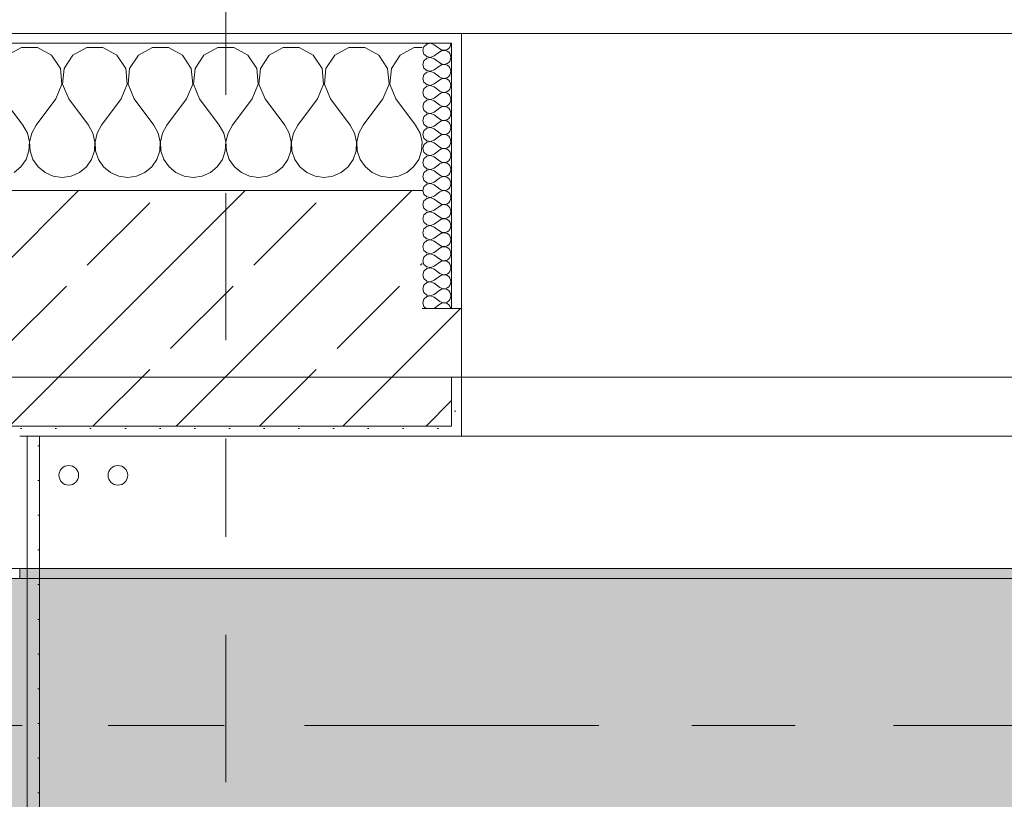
# Model space of a CAD drawing. Header units: metres. Extents: x -3.6 to 85.2, y -11 to 16.8.
# Tile 234 of 256: x 22.3 to 23.3, y 13.1 to 13.9. Entities that reach past the tile are written whole.
import ezdxf

# ---------------------------------------------------------------- set-up
doc = ezdxf.new("R2010")
doc.units = ezdxf.units.M
doc.header["$MEASUREMENT"] = 0
for name, pattern in [('Achse', [0.2, 0.1, -0.05, 0, -0.05]), ('Schnittlinie', [0.3, 0.15, -0.075, 0, -0.075]), ('Strichlinie doppelt', [0.546806, 0.264583, -0.105833, 0.070556, -0.105833])]:
    doc.linetypes.add(name, pattern=pattern)
for name, color, linetype in [('203 - Marker.Schnitt - Ausbaudetail SA', 7, 'Continuous'), ('451 - Universal.Achsen Raster', 7, 'Continuous'), ('604 - Struktur.Wand Aussen', 7, 'Continuous'), ('607 - Struktur.Stütze', 7, 'Continuous'), ('608 - Struktur.Träger', 7, 'Continuous'), ('801 - HKLSE.Heizung_ Klima_ Lüftung', 7, 'Continuous'), ('Neubau_606 - Struktur.Wand Innen Ausbau', 7, 'Continuous'), ('Neubau_653 - Abdeckung.TB Verkofferung', 7, 'Continuous')]:
    doc.layers.add(name, color=color, linetype=linetype)
pattern_1 = [(45, (0, 0), (-0.01767767, 0.01767767), [0, -0.025])]
pattern_2 = [(0, (0, 0), (0, 0.08660254), [0, -0.05]), (0, (0.025, 0.0433), (0, 0.08660254), [0, -0.05])]
pattern_3 = [(45, (0, 0), (-0.0848528, 0.0848528), []), (45, (-0.04243, 0.04243), (-0.0848528, 0.0848528), [0.09, -0.03])]

# ---------------------------------------------------------------- blocks, each defined once
blk = doc.blocks.new('*X70')
at = {"layer": '604 - Struktur.Wand Aussen', "color": 7, "linetype": 'Continuous', "lineweight": 5}
for p, q in [((22.2919, 13.8407), (22.2776, 13.833)), ((22.3081, 13.8407), (22.2919, 13.8407)), ((22.3224, 13.833), (22.3081, 13.8407)), ((22.3314, 13.8195), (22.3224, 13.833)), ((22.3442, 13.833), (22.3352, 13.8195)), ((22.3585, 13.8407), (22.3442, 13.833)), ((22.3748, 13.8407), (22.3585, 13.8407)), ((22.3891, 13.833), (22.3748, 13.8407)), ((22.3981, 13.8195), (22.3891, 13.833)), ((22.4109, 13.833), (22.4019, 13.8195)), ((22.4252, 13.8407), (22.4109, 13.833)), ((22.4415, 13.8407), (22.4252, 13.8407)), ((22.4558, 13.833), (22.4415, 13.8407)), ((22.4648, 13.8195), (22.4558, 13.833)), ((22.4776, 13.833), (22.4686, 13.8195)), ((22.4919, 13.8407), (22.4776, 13.833)), ((22.5081, 13.8407), (22.4919, 13.8407)), ((22.5224, 13.833), (22.5081, 13.8407)), ((22.5314, 13.8195), (22.5224, 13.833)), ((22.5442, 13.833), (22.5352, 13.8195)), ((22.5585, 13.8407), (22.5442, 13.833)), ((22.5748, 13.8407), (22.5585, 13.8407)), ((22.5891, 13.833), (22.5748, 13.8407)), ((22.5981, 13.8195), (22.5891, 13.833)), ((22.6109, 13.833), (22.6019, 13.8195)), ((22.6252, 13.8407), (22.6109, 13.833)), ((22.6415, 13.8407), (22.6252, 13.8407)), ((22.6558, 13.833), (22.6415, 13.8407)), ((22.6648, 13.8195), (22.6558, 13.833)), ((22.6776, 13.833), (22.6686, 13.8195)), ((22.6919, 13.8407), (22.6776, 13.833)), ((22.7, 13.8407), (22.6919, 13.8407)), ((22.333, 13.8033), (22.3314, 13.8195)), ((22.3352, 13.8195), (22.3337, 13.8033)), ((22.3996, 13.8033), (22.3981, 13.8195)), ((22.4019, 13.8195), (22.4004, 13.8033)), ((22.4663, 13.8033), (22.4648, 13.8195)), ((22.4686, 13.8195), (22.467, 13.8033)), ((22.533, 13.8033), (22.5314, 13.8195)), ((22.5352, 13.8195), (22.5337, 13.8033)), ((22.5996, 13.8033), (22.5981, 13.8195)), ((22.6019, 13.8195), (22.6004, 13.8033)), ((22.6663, 13.8033), (22.6648, 13.8195)), ((22.6686, 13.8195), (22.667, 13.8033)), ((22.3267, 13.7883), (22.333, 13.8033)), ((22.3337, 13.8033), (22.34, 13.7883)), ((22.3933, 13.7883), (22.3996, 13.8033)), ((22.4004, 13.8033), (22.4067, 13.7883)), ((22.46, 13.7883), (22.4663, 13.8033)), ((22.467, 13.8033), (22.4733, 13.7883)), ((22.5267, 13.7883), (22.533, 13.8033)), ((22.5337, 13.8033), (22.54, 13.7883)), ((22.5933, 13.7883), (22.5996, 13.8033)), ((22.6004, 13.8033), (22.6067, 13.7883)), ((22.66, 13.7883), (22.6663, 13.8033)), ((22.667, 13.8033), (22.6733, 13.7883)), ((22.2733, 13.7883), (22.2933, 13.7617)), ((22.3267, 13.7883), (22.3067, 13.7617)), ((22.34, 13.7883), (22.36, 13.7617)), ((22.3933, 13.7883), (22.3733, 13.7617)), ((22.4067, 13.7883), (22.4267, 13.7617)), ((22.46, 13.7883), (22.44, 13.7617)), ((22.4733, 13.7883), (22.4933, 13.7617)), ((22.5267, 13.7883), (22.5067, 13.7617)), ((22.54, 13.7883), (22.56, 13.7617)), ((22.5933, 13.7883), (22.5733, 13.7617)), ((22.6067, 13.7883), (22.6267, 13.7617)), ((22.66, 13.7883), (22.64, 13.7617)), ((22.6733, 13.7883), (22.6933, 13.7617)), ((22.2978, 13.7536), (22.2933, 13.7617)), ((22.3067, 13.7617), (22.3022, 13.7536)), ((22.3645, 13.7536), (22.36, 13.7617)), ((22.3733, 13.7617), (22.3689, 13.7536)), ((22.4311, 13.7536), (22.4267, 13.7617)), ((22.44, 13.7617), (22.4355, 13.7536)), ((22.4978, 13.7536), (22.4933, 13.7617)), ((22.5067, 13.7617), (22.5022, 13.7536)), ((22.5645, 13.7536), (22.56, 13.7617)), ((22.5733, 13.7617), (22.5689, 13.7536)), ((22.6311, 13.7536), (22.6267, 13.7617)), ((22.64, 13.7617), (22.6355, 13.7536)), ((22.6978, 13.7536), (22.6933, 13.7617)), ((22.2999, 13.7447), (22.2978, 13.7536)), ((22.3022, 13.7536), (22.3001, 13.7447)), ((22.3665, 13.7447), (22.3645, 13.7536)), ((22.3689, 13.7536), (22.3668, 13.7447)), ((22.4332, 13.7447), (22.4311, 13.7536)), ((22.4355, 13.7536), (22.4335, 13.7447)), ((22.4999, 13.7447), (22.4978, 13.7536)), ((22.5022, 13.7536), (22.5001, 13.7447)), ((22.5665, 13.7447), (22.5645, 13.7536)), ((22.5689, 13.7536), (22.5668, 13.7447)), ((22.6332, 13.7447), (22.6311, 13.7536)), ((22.6355, 13.7536), (22.6335, 13.7447)), ((22.6999, 13.7447), (22.6978, 13.7536)), ((22.2994, 13.7355), (22.2999, 13.7447)), ((22.3001, 13.7447), (22.3006, 13.7355)), ((22.3661, 13.7355), (22.3665, 13.7447)), ((22.3668, 13.7447), (22.3672, 13.7355)), ((22.4328, 13.7355), (22.4332, 13.7447)), ((22.4335, 13.7447), (22.4339, 13.7355)), ((22.4994, 13.7355), (22.4999, 13.7447)), ((22.5001, 13.7447), (22.5006, 13.7355)), ((22.5661, 13.7355), (22.5665, 13.7447)), ((22.5668, 13.7447), (22.5672, 13.7355)), ((22.6328, 13.7355), (22.6332, 13.7447)), ((22.6335, 13.7447), (22.6339, 13.7355)), ((22.6994, 13.7355), (22.6999, 13.7447)), ((22.2965, 13.7268), (22.2994, 13.7355)), ((22.3006, 13.7355), (22.3035, 13.7268)), ((22.3631, 13.7268), (22.3661, 13.7355)), ((22.3672, 13.7355), (22.3702, 13.7268)), ((22.4298, 13.7268), (22.4328, 13.7355)), ((22.4339, 13.7355), (22.4369, 13.7268)), ((22.4965, 13.7268), (22.4994, 13.7355)), ((22.5006, 13.7355), (22.5035, 13.7268)), ((22.5631, 13.7268), (22.5661, 13.7355)), ((22.5672, 13.7355), (22.5702, 13.7268)), ((22.6298, 13.7268), (22.6328, 13.7355)), ((22.6339, 13.7355), (22.6369, 13.7268)), ((22.6965, 13.7268), (22.6994, 13.7355)), ((22.2913, 13.7192), (22.2965, 13.7268)), ((22.3035, 13.7268), (22.3087, 13.7192)), ((22.3579, 13.7192), (22.3631, 13.7268)), ((22.3702, 13.7268), (22.3754, 13.7192)), ((22.4246, 13.7192), (22.4298, 13.7268)), ((22.4369, 13.7268), (22.4421, 13.7192)), ((22.4913, 13.7192), (22.4965, 13.7268)), ((22.5035, 13.7268), (22.5087, 13.7192)), ((22.5579, 13.7192), (22.5631, 13.7268)), ((22.5702, 13.7268), (22.5754, 13.7192)), ((22.6246, 13.7192), (22.6298, 13.7268)), ((22.6369, 13.7268), (22.6421, 13.7192)), ((22.6913, 13.7192), (22.6965, 13.7268)), ((22.2842, 13.7133), (22.2913, 13.7192)), ((22.3087, 13.7192), (22.3158, 13.7133)), ((22.3158, 13.7133), (22.3242, 13.7096)), ((22.3424, 13.7096), (22.3509, 13.7133)), ((22.3509, 13.7133), (22.3579, 13.7192)), ((22.3754, 13.7192), (22.3825, 13.7133)), ((22.3825, 13.7133), (22.3909, 13.7096)), ((22.4091, 13.7096), (22.4175, 13.7133)), ((22.4175, 13.7133), (22.4246, 13.7192)), ((22.4421, 13.7192), (22.4491, 13.7133)), ((22.4491, 13.7133), (22.4576, 13.7096)), ((22.4758, 13.7096), (22.4842, 13.7133)), ((22.4842, 13.7133), (22.4913, 13.7192)), ((22.5087, 13.7192), (22.5158, 13.7133)), ((22.5158, 13.7133), (22.5242, 13.7096)), ((22.5424, 13.7096), (22.5509, 13.7133)), ((22.5509, 13.7133), (22.5579, 13.7192)), ((22.5754, 13.7192), (22.5825, 13.7133)), ((22.5825, 13.7133), (22.5909, 13.7096)), ((22.6091, 13.7096), (22.6175, 13.7133)), ((22.6175, 13.7133), (22.6246, 13.7192)), ((22.6421, 13.7192), (22.6491, 13.7133)), ((22.6491, 13.7133), (22.6576, 13.7096)), ((22.6758, 13.7096), (22.6842, 13.7133)), ((22.6842, 13.7133), (22.6913, 13.7192)), ((22.3242, 13.7096), (22.3333, 13.7083)), ((22.3333, 13.7083), (22.3424, 13.7096)), ((22.3909, 13.7096), (22.4, 13.7083)), ((22.4, 13.7083), (22.4091, 13.7096)), ((22.4576, 13.7096), (22.4667, 13.7083)), ((22.4667, 13.7083), (22.4758, 13.7096)), ((22.5242, 13.7096), (22.5333, 13.7083)), ((22.5333, 13.7083), (22.5424, 13.7096)), ((22.5909, 13.7096), (22.6, 13.7083)), ((22.6, 13.7083), (22.6091, 13.7096)), ((22.6576, 13.7096), (22.6667, 13.7083)), ((22.6667, 13.7083), (22.6758, 13.7096))]:
    blk.add_line(p, q, dxfattribs=at)
blk = doc.blocks.new('*X93')
at = {"layer": '604 - Struktur.Wand Aussen', "color": 7, "linetype": 'Continuous', "lineweight": 5}
for p, q in [((22.7018, 13.8416), (22.7007, 13.8379)), ((22.7047, 13.8442), (22.7018, 13.8416)), ((22.7085, 13.845), (22.7047, 13.8442)), ((22.7121, 13.8436), (22.7085, 13.845)), ((22.7121, 13.8436), (22.7179, 13.8393)), ((22.7282, 13.8412), (22.729, 13.843)), ((22.729, 13.843), (22.7293, 13.845)), ((22.7007, 13.8379), (22.7018, 13.8341)), ((22.7018, 13.8341), (22.7047, 13.8315)), ((22.7047, 13.8315), (22.7085, 13.8307)), ((22.7085, 13.8307), (22.7121, 13.8321)), ((22.7121, 13.8321), (22.7179, 13.8364)), ((22.7179, 13.8393), (22.7196, 13.8383)), ((22.7196, 13.8374), (22.7179, 13.8364)), ((22.7196, 13.8383), (22.7215, 13.8379)), ((22.7215, 13.8378), (22.7196, 13.8374)), ((22.7215, 13.8379), (22.7235, 13.838)), ((22.7235, 13.8377), (22.7215, 13.8378)), ((22.7235, 13.838), (22.7253, 13.8386)), ((22.7253, 13.8371), (22.7235, 13.8377)), ((22.7253, 13.8386), (22.727, 13.8397)), ((22.727, 13.836), (22.7253, 13.8371)), ((22.727, 13.8397), (22.7282, 13.8412)), ((22.7282, 13.8345), (22.727, 13.836)), ((22.729, 13.8327), (22.7282, 13.8345)), ((22.7293, 13.8307), (22.729, 13.8327)), ((22.7018, 13.8273), (22.7007, 13.8236)), ((22.7007, 13.8236), (22.7018, 13.8198)), ((22.7047, 13.83), (22.7018, 13.8273)), ((22.7085, 13.8307), (22.7047, 13.83)), ((22.7121, 13.8293), (22.7085, 13.8307)), ((22.7121, 13.8293), (22.7179, 13.825)), ((22.7121, 13.8179), (22.7179, 13.8221)), ((22.7179, 13.825), (22.7196, 13.824)), ((22.7196, 13.8231), (22.7179, 13.8221)), ((22.7196, 13.824), (22.7215, 13.8236)), ((22.7215, 13.8235), (22.7196, 13.8231)), ((22.7215, 13.8236), (22.7235, 13.8237)), ((22.7235, 13.8234), (22.7215, 13.8235)), ((22.7235, 13.8237), (22.7253, 13.8243)), ((22.7253, 13.8228), (22.7235, 13.8234)), ((22.7253, 13.8243), (22.727, 13.8254)), ((22.727, 13.8217), (22.7253, 13.8228)), ((22.727, 13.8254), (22.7282, 13.827)), ((22.7282, 13.8202), (22.727, 13.8217)), ((22.7282, 13.827), (22.729, 13.8288)), ((22.729, 13.8288), (22.7293, 13.8307)), ((22.7018, 13.813), (22.7007, 13.8093)), ((22.7018, 13.8198), (22.7047, 13.8172)), ((22.7047, 13.8157), (22.7018, 13.813)), ((22.7047, 13.8172), (22.7085, 13.8165)), ((22.7085, 13.8164), (22.7047, 13.8157)), ((22.7085, 13.8165), (22.7121, 13.8179)), ((22.7121, 13.815), (22.7085, 13.8164)), ((22.7121, 13.815), (22.7179, 13.8107)), ((22.727, 13.8112), (22.7282, 13.8127)), ((22.729, 13.8184), (22.7282, 13.8202)), ((22.7282, 13.8127), (22.729, 13.8145)), ((22.7293, 13.8164), (22.729, 13.8184)), ((22.729, 13.8145), (22.7293, 13.8164)), ((22.7007, 13.8093), (22.7018, 13.8055)), ((22.7018, 13.8055), (22.7047, 13.8029)), ((22.7047, 13.8014), (22.7018, 13.7988)), ((22.7047, 13.8029), (22.7085, 13.8022)), ((22.7085, 13.8021), (22.7047, 13.8014)), ((22.7085, 13.8022), (22.7121, 13.8036)), ((22.7121, 13.8007), (22.7085, 13.8021)), ((22.7121, 13.8036), (22.7179, 13.8079)), ((22.7179, 13.8107), (22.7196, 13.8098)), ((22.7196, 13.8088), (22.7179, 13.8079)), ((22.7196, 13.8098), (22.7215, 13.8093)), ((22.7215, 13.8093), (22.7196, 13.8088)), ((22.7215, 13.8093), (22.7235, 13.8094)), ((22.7235, 13.8092), (22.7215, 13.8093)), ((22.7235, 13.8094), (22.7253, 13.81)), ((22.7253, 13.8085), (22.7235, 13.8092)), ((22.7253, 13.81), (22.727, 13.8112)), ((22.727, 13.8074), (22.7253, 13.8085)), ((22.7282, 13.8059), (22.727, 13.8074)), ((22.729, 13.8041), (22.7282, 13.8059)), ((22.7293, 13.8021), (22.729, 13.8041)), ((22.729, 13.8002), (22.7293, 13.8021)), ((22.7018, 13.7988), (22.7007, 13.795)), ((22.7007, 13.795), (22.7018, 13.7912)), ((22.7018, 13.7912), (22.7047, 13.7886)), ((22.7121, 13.8007), (22.7179, 13.7964)), ((22.7121, 13.7893), (22.7179, 13.7936)), ((22.7179, 13.7964), (22.7196, 13.7955)), ((22.7196, 13.7945), (22.7179, 13.7936)), ((22.7196, 13.7955), (22.7215, 13.795)), ((22.7215, 13.795), (22.7196, 13.7945)), ((22.7215, 13.795), (22.7235, 13.7951)), ((22.7235, 13.7949), (22.7215, 13.795)), ((22.7235, 13.7951), (22.7253, 13.7958)), ((22.7253, 13.7942), (22.7235, 13.7949)), ((22.7253, 13.7958), (22.727, 13.7969)), ((22.727, 13.7931), (22.7253, 13.7942)), ((22.727, 13.7969), (22.7282, 13.7984)), ((22.7282, 13.7916), (22.727, 13.7931)), ((22.7282, 13.7984), (22.729, 13.8002)), ((22.729, 13.7898), (22.7282, 13.7916)), ((22.7018, 13.7845), (22.7007, 13.7807)), ((22.7047, 13.7871), (22.7018, 13.7845)), ((22.7047, 13.7886), (22.7085, 13.7879)), ((22.7085, 13.7878), (22.7047, 13.7871)), ((22.7085, 13.7879), (22.7121, 13.7893)), ((22.7121, 13.7864), (22.7085, 13.7878)), ((22.7121, 13.7864), (22.7179, 13.7821)), ((22.7179, 13.7821), (22.7196, 13.7812)), ((22.7196, 13.7812), (22.7215, 13.7807)), ((22.7235, 13.7808), (22.7253, 13.7815)), ((22.7253, 13.7815), (22.727, 13.7826)), ((22.727, 13.7826), (22.7282, 13.7841)), ((22.7282, 13.7841), (22.729, 13.7859)), ((22.7293, 13.7879), (22.729, 13.7898)), ((22.729, 13.7859), (22.7293, 13.7879)), ((22.7007, 13.7807), (22.7018, 13.777)), ((22.7018, 13.777), (22.7047, 13.7743)), ((22.7047, 13.7728), (22.7018, 13.7702)), ((22.7047, 13.7743), (22.7085, 13.7736)), ((22.7085, 13.7735), (22.7047, 13.7728)), ((22.7085, 13.7736), (22.7121, 13.775)), ((22.7121, 13.7721), (22.7085, 13.7735)), ((22.7121, 13.775), (22.7179, 13.7793)), ((22.7121, 13.7721), (22.7179, 13.7679)), ((22.7196, 13.7802), (22.7179, 13.7793)), ((22.7215, 13.7807), (22.7196, 13.7802)), ((22.7215, 13.7807), (22.7235, 13.7808)), ((22.7235, 13.7806), (22.7215, 13.7807)), ((22.7253, 13.78), (22.7235, 13.7806)), ((22.727, 13.7788), (22.7253, 13.78)), ((22.7282, 13.7773), (22.727, 13.7788)), ((22.729, 13.7755), (22.7282, 13.7773)), ((22.7282, 13.7698), (22.729, 13.7716)), ((22.7293, 13.7736), (22.729, 13.7755)), ((22.729, 13.7716), (22.7293, 13.7736)), ((22.7018, 13.7702), (22.7007, 13.7664)), ((22.7007, 13.7664), (22.7018, 13.7627)), ((22.7018, 13.7627), (22.7047, 13.76)), ((22.7121, 13.7607), (22.7179, 13.765)), ((22.7179, 13.7679), (22.7196, 13.7669)), ((22.7196, 13.766), (22.7179, 13.765)), ((22.7196, 13.7669), (22.7215, 13.7665)), ((22.7215, 13.7664), (22.7196, 13.766)), ((22.7215, 13.7665), (22.7235, 13.7666)), ((22.7235, 13.7663), (22.7215, 13.7664)), ((22.7235, 13.7666), (22.7253, 13.7672)), ((22.7253, 13.7657), (22.7235, 13.7663)), ((22.7253, 13.7672), (22.727, 13.7683)), ((22.727, 13.7646), (22.7253, 13.7657)), ((22.727, 13.7683), (22.7282, 13.7698)), ((22.7282, 13.763), (22.727, 13.7646)), ((22.729, 13.7612), (22.7282, 13.763)), ((22.7293, 13.7593), (22.729, 13.7612)), ((22.7018, 13.7559), (22.7007, 13.7521)), ((22.7007, 13.7521), (22.7018, 13.7484)), ((22.7047, 13.7585), (22.7018, 13.7559)), ((22.7047, 13.76), (22.7085, 13.7593)), ((22.7085, 13.7593), (22.7047, 13.7585)), ((22.7085, 13.7593), (22.7121, 13.7607)), ((22.7121, 13.7579), (22.7085, 13.7593)), ((22.7121, 13.7579), (22.7179, 13.7536)), ((22.7179, 13.7536), (22.7196, 13.7526)), ((22.7196, 13.7517), (22.7179, 13.7507)), ((22.7196, 13.7526), (22.7215, 13.7522)), ((22.7215, 13.7521), (22.7196, 13.7517)), ((22.7215, 13.7522), (22.7235, 13.7523)), ((22.7235, 13.752), (22.7215, 13.7521)), ((22.7235, 13.7523), (22.7253, 13.7529)), ((22.7253, 13.7514), (22.7235, 13.752)), ((22.7253, 13.7529), (22.727, 13.754)), ((22.727, 13.7503), (22.7253, 13.7514)), ((22.727, 13.754), (22.7282, 13.7555)), ((22.7282, 13.7555), (22.729, 13.7573)), ((22.729, 13.7573), (22.7293, 13.7593)), ((22.7018, 13.7416), (22.7007, 13.7379)), ((22.7018, 13.7484), (22.7047, 13.7458)), ((22.7047, 13.7442), (22.7018, 13.7416)), ((22.7047, 13.7458), (22.7085, 13.745)), ((22.7085, 13.745), (22.7047, 13.7442)), ((22.7085, 13.745), (22.7121, 13.7464)), ((22.7121, 13.7436), (22.7085, 13.745)), ((22.7121, 13.7464), (22.7179, 13.7507)), ((22.7121, 13.7436), (22.7179, 13.7393)), ((22.7282, 13.7488), (22.727, 13.7503)), ((22.727, 13.7397), (22.7282, 13.7412)), ((22.729, 13.747), (22.7282, 13.7488)), ((22.7282, 13.7412), (22.729, 13.743)), ((22.7293, 13.745), (22.729, 13.747)), ((22.729, 13.743), (22.7293, 13.745)), ((22.7007, 13.7379), (22.7018, 13.7341)), ((22.7018, 13.7341), (22.7047, 13.7315)), ((22.7047, 13.7315), (22.7085, 13.7307)), ((22.7085, 13.7307), (22.7121, 13.7321)), ((22.7121, 13.7321), (22.7179, 13.7364)), ((22.7179, 13.7393), (22.7196, 13.7383)), ((22.7196, 13.7374), (22.7179, 13.7364)), ((22.7196, 13.7383), (22.7215, 13.7379)), ((22.7215, 13.7378), (22.7196, 13.7374)), ((22.7215, 13.7379), (22.7235, 13.738)), ((22.7235, 13.7377), (22.7215, 13.7378)), ((22.7235, 13.738), (22.7253, 13.7386)), ((22.7253, 13.7371), (22.7235, 13.7377)), ((22.7253, 13.7386), (22.727, 13.7397)), ((22.727, 13.736), (22.7253, 13.7371)), ((22.7282, 13.7345), (22.727, 13.736)), ((22.729, 13.7327), (22.7282, 13.7345)), ((22.7293, 13.7307), (22.729, 13.7327)), ((22.7018, 13.7273), (22.7007, 13.7236)), ((22.7007, 13.7236), (22.7018, 13.7198)), ((22.7047, 13.73), (22.7018, 13.7273)), ((22.7085, 13.7307), (22.7047, 13.73)), ((22.7121, 13.7293), (22.7085, 13.7307)), ((22.7121, 13.7293), (22.7179, 13.725)), ((22.7121, 13.7179), (22.7179, 13.7221)), ((22.7179, 13.725), (22.7196, 13.724)), ((22.7196, 13.7231), (22.7179, 13.7221)), ((22.7196, 13.724), (22.7215, 13.7236)), ((22.7215, 13.7235), (22.7196, 13.7231)), ((22.7215, 13.7236), (22.7235, 13.7237)), ((22.7235, 13.7234), (22.7215, 13.7235)), ((22.7235, 13.7237), (22.7253, 13.7243)), ((22.7253, 13.7228), (22.7235, 13.7234)), ((22.7253, 13.7243), (22.727, 13.7254)), ((22.727, 13.7217), (22.7253, 13.7228)), ((22.727, 13.7254), (22.7282, 13.727)), ((22.7282, 13.7202), (22.727, 13.7217)), ((22.7282, 13.727), (22.729, 13.7288)), ((22.729, 13.7288), (22.7293, 13.7307)), ((22.7018, 13.713), (22.7007, 13.7093)), ((22.7018, 13.7198), (22.7047, 13.7172)), ((22.7047, 13.7157), (22.7018, 13.713)), ((22.7047, 13.7172), (22.7085, 13.7165)), ((22.7085, 13.7164), (22.7047, 13.7157)), ((22.7085, 13.7165), (22.7121, 13.7179)), ((22.7121, 13.715), (22.7085, 13.7164)), ((22.7121, 13.715), (22.7179, 13.7107)), ((22.7253, 13.71), (22.727, 13.7112)), ((22.727, 13.7112), (22.7282, 13.7127)), ((22.729, 13.7184), (22.7282, 13.7202)), ((22.7282, 13.7127), (22.729, 13.7145)), ((22.7293, 13.7164), (22.729, 13.7184)), ((22.729, 13.7145), (22.7293, 13.7164)), ((22.7007, 13.7093), (22.7018, 13.7055)), ((22.7018, 13.7055), (22.7047, 13.7029)), ((22.7047, 13.7014), (22.7018, 13.6988)), ((22.7047, 13.7029), (22.7085, 13.7022)), ((22.7085, 13.7021), (22.7047, 13.7014)), ((22.7085, 13.7022), (22.7121, 13.7036)), ((22.7121, 13.7007), (22.7085, 13.7021)), ((22.7121, 13.7036), (22.7179, 13.7079)), ((22.7179, 13.7107), (22.7196, 13.7098)), ((22.7196, 13.7088), (22.7179, 13.7079)), ((22.7196, 13.7098), (22.7215, 13.7093)), ((22.7215, 13.7093), (22.7196, 13.7088)), ((22.7215, 13.7093), (22.7235, 13.7094)), ((22.7235, 13.7092), (22.7215, 13.7093)), ((22.7235, 13.7094), (22.7253, 13.71)), ((22.7253, 13.7085), (22.7235, 13.7092)), ((22.727, 13.7074), (22.7253, 13.7085)), ((22.7282, 13.7059), (22.727, 13.7074)), ((22.729, 13.7041), (22.7282, 13.7059)), ((22.7293, 13.7021), (22.729, 13.7041)), ((22.729, 13.7002), (22.7293, 13.7021)), ((22.7018, 13.6988), (22.7007, 13.695)), ((22.7007, 13.695), (22.7018, 13.6912)), ((22.7018, 13.6912), (22.7047, 13.6886)), ((22.7121, 13.7007), (22.7179, 13.6964)), ((22.7121, 13.6893), (22.7179, 13.6936)), ((22.7179, 13.6964), (22.7196, 13.6955)), ((22.7196, 13.6945), (22.7179, 13.6936)), ((22.7196, 13.6955), (22.7215, 13.695)), ((22.7215, 13.695), (22.7196, 13.6945)), ((22.7215, 13.695), (22.7235, 13.6951)), ((22.7235, 13.6949), (22.7215, 13.695)), ((22.7235, 13.6951), (22.7253, 13.6958)), ((22.7253, 13.6942), (22.7235, 13.6949)), ((22.7253, 13.6958), (22.727, 13.6969)), ((22.727, 13.6931), (22.7253, 13.6942)), ((22.727, 13.6969), (22.7282, 13.6984)), ((22.7282, 13.6916), (22.727, 13.6931)), ((22.7282, 13.6984), (22.729, 13.7002)), ((22.729, 13.6898), (22.7282, 13.6916)), ((22.7018, 13.6845), (22.7007, 13.6807)), ((22.7047, 13.6871), (22.7018, 13.6845)), ((22.7047, 13.6886), (22.7085, 13.6879)), ((22.7085, 13.6878), (22.7047, 13.6871)), ((22.7085, 13.6879), (22.7121, 13.6893)), ((22.7121, 13.6864), (22.7085, 13.6878)), ((22.7121, 13.6864), (22.7179, 13.6821)), ((22.7179, 13.6821), (22.7196, 13.6812)), ((22.7196, 13.6812), (22.7215, 13.6807)), ((22.7215, 13.6807), (22.7235, 13.6808)), ((22.7235, 13.6808), (22.7253, 13.6815)), ((22.7253, 13.6815), (22.727, 13.6826)), ((22.727, 13.6826), (22.7282, 13.6841)), ((22.7282, 13.6841), (22.729, 13.6859)), ((22.7293, 13.6879), (22.729, 13.6898)), ((22.729, 13.6859), (22.7293, 13.6879)), ((22.7007, 13.6807), (22.7018, 13.677)), ((22.7018, 13.677), (22.7047, 13.6743)), ((22.7047, 13.6728), (22.7018, 13.6702)), ((22.7047, 13.6743), (22.7085, 13.6736)), ((22.7085, 13.6735), (22.7047, 13.6728)), ((22.7085, 13.6736), (22.7121, 13.675)), ((22.7121, 13.6721), (22.7085, 13.6735)), ((22.7121, 13.675), (22.7179, 13.6793)), ((22.7121, 13.6721), (22.7179, 13.6679)), ((22.7196, 13.6802), (22.7179, 13.6793)), ((22.7215, 13.6807), (22.7196, 13.6802)), ((22.7235, 13.6806), (22.7215, 13.6807)), ((22.7253, 13.68), (22.7235, 13.6806)), ((22.727, 13.6788), (22.7253, 13.68)), ((22.7282, 13.6773), (22.727, 13.6788)), ((22.729, 13.6755), (22.7282, 13.6773)), ((22.7282, 13.6698), (22.729, 13.6716)), ((22.7293, 13.6736), (22.729, 13.6755)), ((22.729, 13.6716), (22.7293, 13.6736)), ((22.7018, 13.6702), (22.7007, 13.6664)), ((22.7007, 13.6664), (22.7018, 13.6627)), ((22.7018, 13.6627), (22.7047, 13.66)), ((22.7121, 13.6607), (22.7179, 13.665)), ((22.7179, 13.6679), (22.7196, 13.6669)), ((22.7196, 13.666), (22.7179, 13.665)), ((22.7196, 13.6669), (22.7215, 13.6665)), ((22.7215, 13.6664), (22.7196, 13.666)), ((22.7215, 13.6665), (22.7235, 13.6666)), ((22.7235, 13.6663), (22.7215, 13.6664)), ((22.7235, 13.6666), (22.7253, 13.6672)), ((22.7253, 13.6657), (22.7235, 13.6663)), ((22.7253, 13.6672), (22.727, 13.6683)), ((22.727, 13.6646), (22.7253, 13.6657)), ((22.727, 13.6683), (22.7282, 13.6698)), ((22.7282, 13.663), (22.727, 13.6646)), ((22.729, 13.6612), (22.7282, 13.663)), ((22.7293, 13.6593), (22.729, 13.6612)), ((22.7018, 13.6559), (22.7007, 13.6521)), ((22.7007, 13.6521), (22.7018, 13.6484)), ((22.7047, 13.6585), (22.7018, 13.6559)), ((22.7047, 13.66), (22.7085, 13.6593)), ((22.7085, 13.6593), (22.7047, 13.6585)), ((22.7085, 13.6593), (22.7121, 13.6607)), ((22.7121, 13.6579), (22.7085, 13.6593)), ((22.7121, 13.6579), (22.7179, 13.6536)), ((22.7121, 13.6464), (22.7179, 13.6507)), ((22.7179, 13.6536), (22.7196, 13.6526)), ((22.7196, 13.6517), (22.7179, 13.6507)), ((22.7196, 13.6526), (22.7215, 13.6522)), ((22.7215, 13.6521), (22.7196, 13.6517)), ((22.7215, 13.6522), (22.7235, 13.6523)), ((22.7235, 13.652), (22.7215, 13.6521)), ((22.7235, 13.6523), (22.7253, 13.6529)), ((22.7253, 13.6514), (22.7235, 13.652)), ((22.7253, 13.6529), (22.727, 13.654)), ((22.727, 13.6503), (22.7253, 13.6514)), ((22.727, 13.654), (22.7282, 13.6555)), ((22.7282, 13.6555), (22.729, 13.6573)), ((22.729, 13.6573), (22.7293, 13.6593)), ((22.7018, 13.6416), (22.7007, 13.6379)), ((22.7018, 13.6484), (22.7047, 13.6458)), ((22.7047, 13.6442), (22.7018, 13.6416)), ((22.7047, 13.6458), (22.7085, 13.645)), ((22.7085, 13.645), (22.7047, 13.6442)), ((22.7085, 13.645), (22.7121, 13.6464)), ((22.7121, 13.6436), (22.7085, 13.645)), ((22.7121, 13.6436), (22.7179, 13.6393)), ((22.7282, 13.6488), (22.727, 13.6503)), ((22.727, 13.6397), (22.7282, 13.6412)), ((22.729, 13.647), (22.7282, 13.6488)), ((22.7282, 13.6412), (22.729, 13.643)), ((22.7293, 13.645), (22.729, 13.647)), ((22.729, 13.643), (22.7293, 13.645)), ((22.7007, 13.6379), (22.7018, 13.6341)), ((22.7018, 13.6341), (22.7047, 13.6315)), ((22.7047, 13.6315), (22.7085, 13.6307)), ((22.7085, 13.6307), (22.7047, 13.63)), ((22.7085, 13.6307), (22.7121, 13.6321)), ((22.7121, 13.6293), (22.7085, 13.6307)), ((22.7121, 13.6321), (22.7179, 13.6364)), ((22.7179, 13.6393), (22.7196, 13.6383)), ((22.7196, 13.6374), (22.7179, 13.6364)), ((22.7196, 13.6383), (22.7215, 13.6379)), ((22.7215, 13.6378), (22.7196, 13.6374)), ((22.7215, 13.6379), (22.7235, 13.638)), ((22.7235, 13.6377), (22.7215, 13.6378)), ((22.7235, 13.638), (22.7253, 13.6386)), ((22.7253, 13.6371), (22.7235, 13.6377)), ((22.7253, 13.6386), (22.727, 13.6397)), ((22.727, 13.636), (22.7253, 13.6371)), ((22.7282, 13.6345), (22.727, 13.636)), ((22.729, 13.6327), (22.7282, 13.6345)), ((22.7293, 13.6307), (22.729, 13.6327)), ((22.729, 13.6288), (22.7293, 13.6307)), ((22.7018, 13.6273), (22.7007, 13.6236)), ((22.7007, 13.6236), (22.7018, 13.6198)), ((22.7047, 13.63), (22.7018, 13.6273)), ((22.7121, 13.6293), (22.7179, 13.625)), ((22.7121, 13.6179), (22.7179, 13.6221)), ((22.7179, 13.625), (22.7196, 13.624)), ((22.7196, 13.6231), (22.7179, 13.6221)), ((22.7196, 13.624), (22.7215, 13.6236)), ((22.7215, 13.6235), (22.7196, 13.6231)), ((22.7215, 13.6236), (22.7235, 13.6237)), ((22.7235, 13.6234), (22.7215, 13.6235)), ((22.7235, 13.6237), (22.7253, 13.6243)), ((22.7253, 13.6228), (22.7235, 13.6234)), ((22.7253, 13.6243), (22.727, 13.6254)), ((22.727, 13.6217), (22.7253, 13.6228)), ((22.727, 13.6254), (22.7282, 13.627)), ((22.7282, 13.6202), (22.727, 13.6217)), ((22.7282, 13.627), (22.729, 13.6288)), ((22.7018, 13.613), (22.7007, 13.6093)), ((22.7018, 13.6198), (22.7047, 13.6172)), ((22.7047, 13.6157), (22.7018, 13.613)), ((22.7047, 13.6172), (22.7085, 13.6165)), ((22.7085, 13.6164), (22.7047, 13.6157)), ((22.7085, 13.6165), (22.7121, 13.6179)), ((22.7121, 13.615), (22.7085, 13.6164)), ((22.7121, 13.615), (22.7179, 13.6107)), ((22.7179, 13.6107), (22.7196, 13.6098)), ((22.7253, 13.61), (22.727, 13.6112)), ((22.727, 13.6112), (22.7282, 13.6127)), ((22.729, 13.6184), (22.7282, 13.6202)), ((22.7282, 13.6127), (22.729, 13.6145)), ((22.7293, 13.6164), (22.729, 13.6184)), ((22.729, 13.6145), (22.7293, 13.6164)), ((22.7007, 13.6093), (22.7018, 13.6055)), ((22.7018, 13.6055), (22.7047, 13.6029)), ((22.7047, 13.6014), (22.7018, 13.5988)), ((22.7047, 13.6029), (22.7085, 13.6022)), ((22.7085, 13.6021), (22.7047, 13.6014)), ((22.7085, 13.6022), (22.7121, 13.6036)), ((22.7121, 13.6007), (22.7085, 13.6021)), ((22.7121, 13.6036), (22.7179, 13.6079)), ((22.7121, 13.6007), (22.7179, 13.5964)), ((22.7196, 13.6088), (22.7179, 13.6079)), ((22.7196, 13.6098), (22.7215, 13.6093)), ((22.7215, 13.6093), (22.7196, 13.6088)), ((22.7215, 13.6093), (22.7235, 13.6094)), ((22.7235, 13.6092), (22.7215, 13.6093)), ((22.7235, 13.6094), (22.7253, 13.61)), ((22.7253, 13.6085), (22.7235, 13.6092)), ((22.727, 13.6074), (22.7253, 13.6085)), ((22.7282, 13.6059), (22.727, 13.6074)), ((22.729, 13.6041), (22.7282, 13.6059)), ((22.7293, 13.6021), (22.729, 13.6041)), ((22.729, 13.6002), (22.7293, 13.6021)), ((22.7018, 13.5988), (22.7007, 13.595)), ((22.7007, 13.595), (22.7018, 13.5912)), ((22.7018, 13.5912), (22.7047, 13.5886)), ((22.7121, 13.5893), (22.7179, 13.5936)), ((22.7179, 13.5964), (22.7196, 13.5955)), ((22.7196, 13.5945), (22.7179, 13.5936)), ((22.7196, 13.5955), (22.7215, 13.595)), ((22.7215, 13.595), (22.7196, 13.5945)), ((22.7215, 13.595), (22.7235, 13.5951)), ((22.7235, 13.5949), (22.7215, 13.595)), ((22.7235, 13.5951), (22.7253, 13.5958)), ((22.7253, 13.5942), (22.7235, 13.5949)), ((22.7253, 13.5958), (22.727, 13.5969)), ((22.727, 13.5931), (22.7253, 13.5942)), ((22.727, 13.5969), (22.7282, 13.5984)), ((22.7282, 13.5916), (22.727, 13.5931)), ((22.7282, 13.5984), (22.729, 13.6002)), ((22.729, 13.5898), (22.7282, 13.5916)), ((22.7018, 13.5845), (22.7007, 13.5807)), ((22.7007, 13.5807), (22.7018, 13.577)), ((22.7047, 13.5871), (22.7018, 13.5845)), ((22.7047, 13.5886), (22.7085, 13.5879)), ((22.7085, 13.5878), (22.7047, 13.5871)), ((22.7085, 13.5879), (22.7121, 13.5893)), ((22.7121, 13.5864), (22.7085, 13.5878)), ((22.7121, 13.5864), (22.7179, 13.5821)), ((22.7179, 13.5821), (22.7196, 13.5812)), ((22.7196, 13.5812), (22.7215, 13.5807)), ((22.7215, 13.5807), (22.7196, 13.5802)), ((22.7215, 13.5807), (22.7235, 13.5808)), ((22.7235, 13.5806), (22.7215, 13.5807)), ((22.7235, 13.5808), (22.7253, 13.5815)), ((22.7253, 13.58), (22.7235, 13.5806)), ((22.7253, 13.5815), (22.727, 13.5826)), ((22.727, 13.5826), (22.7282, 13.5841)), ((22.7282, 13.5841), (22.729, 13.5859)), ((22.7293, 13.5879), (22.729, 13.5898)), ((22.729, 13.5859), (22.7293, 13.5879)), ((22.7018, 13.577), (22.7039, 13.575)), ((22.7121, 13.575), (22.7179, 13.5793)), ((22.7196, 13.5802), (22.7179, 13.5793)), ((22.727, 13.5788), (22.7253, 13.58)), ((22.7282, 13.5773), (22.727, 13.5788)), ((22.729, 13.5755), (22.7282, 13.5773)), ((22.7291, 13.575), (22.729, 13.5755))]:
    blk.add_line(p, q, dxfattribs=at)

msp = doc.modelspace()

# ---------------------------------------------------------------- hatches: boundary and pattern name
at = {"layer": '604 - Struktur.Wand Aussen', "linetype": 'Continuous', "lineweight": 0, "true_color": 0x000000}
h = msp.add_hatch(dxfattribs=at)
h.set_pattern_fill('Verputz_0001', color=18, style=0, pattern_type=2)
h.set_pattern_definition(pattern_2)
h.paths.add_polyline_path([(21.55, 13.855), (21.55, 13.845), (22.73, 13.845), (22.73, 13.855)])
h = msp.add_hatch(dxfattribs=at)
h.set_pattern_fill('Verputz_0001', color=18, style=0, pattern_type=2)
h.set_pattern_definition(pattern_2)
h.paths.add_polyline_path([(22.73, 13.855), (22.73, 13.575), (22.74, 13.575), (22.74, 13.855)])
h = msp.add_hatch(dxfattribs=at)
h.set_pattern_fill('Beton__Stahlbeton_0001', color=18, style=0, pattern_type=2)
h.set_pattern_definition(pattern_3)
h.paths.add_polyline_path([(21.54, 13.505), (21.55, 13.505), (21.55, 13.455), (22.73, 13.455), (22.73, 13.505), (22.74, 13.505), (22.74, 13.575), (22.73, 13.575), (22.7, 13.575), (22.7, 13.695), (21.58, 13.695), (21.58, 13.575), (21.55, 13.575), (21.54, 13.575)])
h = msp.add_hatch(dxfattribs=at)
h.set_pattern_fill('Gips_0001', color=18, style=0, pattern_type=2)
h.set_pattern_definition(pattern_1)
h.paths.add_polyline_path([(22.73, 13.445), (22.74, 13.445), (22.74, 13.505), (22.73, 13.505)])
h = msp.add_hatch(dxfattribs=at)
h.set_pattern_fill('Gips_0001', color=18, style=0, pattern_type=2)
h.set_pattern_definition(pattern_1)
h.paths.add_polyline_path([(22.29, 13.445), (22.73, 13.445), (22.73, 13.455), (22.29, 13.455)])
at = {"layer": '607 - Struktur.Stütze', "linetype": 'Continuous', "lineweight": 0, "true_color": 0x000000}
h = msp.add_hatch(dxfattribs=at)
h.set_pattern_fill('Gips_0001', color=18, style=0, pattern_type=2)
h.set_pattern_definition(pattern_1)
h.paths.add_polyline_path([(21.97, 13.455), (21.97, 13.445), (21.98, 13.445), (21.98, 13.45), (22.28, 13.45), (22.28, 13.445), (22.29, 13.445), (22.29, 13.455)])
at = {"layer": '608 - Struktur.Träger', "linetype": 'Continuous', "lineweight": 0, "true_color": 0x000000}
h = msp.add_hatch(dxfattribs=at)
h.set_pattern_fill('Gips_0001', color=18, style=0, pattern_type=2)
h.set_pattern_definition(pattern_1)
h.paths.add_polyline_path([(22.29, 13.31), (22.29, 13.3), (25.57, 13.3), (25.57, 13.31)])
h = msp.add_hatch(dxfattribs=at)
h.set_pattern_fill('Beton__Stahlbeton_0001', color=18, style=0, pattern_type=2)
h.set_pattern_definition(pattern_3)
h.paths.add_polyline_path([(15.09, 13.3), (14.78, 13.3), (14.78, 13), (15.09, 13), (18.37, 13), (18.69, 13), (21.97, 13), (22.29, 13), (25.57, 13), (25.89, 13), (29.17, 13), (29.49, 13), (32.77, 13), (33.09, 13), (36.37, 13), (36.69, 13), (39.97, 13), (40.29, 13), (43.57, 13), (43.89, 13), (47.17, 13), (47.48, 13), (47.48, 13.3), (47.17, 13.3), (43.89, 13.3), (43.57, 13.3), (40.29, 13.3), (39.97, 13.3), (36.69, 13.3), (36.37, 13.3), (33.09, 13.3), (32.77, 13.3), (29.49, 13.3), (29.17, 13.3), (25.89, 13.3), (25.57, 13.3), (22.29, 13.3), (21.97, 13.3), (18.69, 13.3), (18.37, 13.3)])
at = {"layer": 'Neubau_606 - Struktur.Wand Innen Ausbau', "linetype": 'Continuous', "lineweight": 0, "true_color": 0x000000}
h = msp.add_hatch(dxfattribs=at)
h.set_pattern_fill('Gips_0001', color=18, style=0, pattern_type=2)
h.set_pattern_definition(pattern_1)
h.paths.add_polyline_path([(22.31, 13.445), (22.2975, 13.445), (22.2975, 12.7025), (22.31, 12.7025)])

# ---------------------------------------------------------------- linework, layer by layer
at = {"layer": '203 - Marker.Schnitt - Ausbaudetail SA', "color": 7, "linetype": 'Schnittlinie', "lineweight": 13}
msp.add_line((22.5, 14.1425), (22.5, 12.663), dxfattribs=at)
at = {"layer": '451 - Universal.Achsen Raster', "color": 160, "linetype": 'Strichlinie doppelt', "lineweight": 9, "true_color": 0x3232ff}
msp.add_line((64.935, 13.15), (-3.175, 13.15), dxfattribs=at)
at = {"layer": '604 - Struktur.Wand Aussen', "color": 7, "linetype": 'Continuous', "lineweight": 5}
for p, q in [((22.73, 13.855), (22.74, 13.855)), ((22.74, 13.855), (22.74, 13.845)), ((22.7, 13.845), (21.58, 13.845)), ((22.7, 13.845), (22.73, 13.845)), ((22.73, 13.575), (22.73, 13.845)), ((22.73, 13.845), (22.73, 13.575)), ((22.74, 13.845), (22.74, 13.705)), ((22.74, 13.705), (22.74, 13.695)), ((22.74, 13.695), (22.74, 13.575)), ((22.7, 13.575), (22.73, 13.575)), ((22.73, 13.575), (22.74, 13.575)), ((22.73, 13.505), (22.74, 13.505)), ((22.74, 13.505), (22.74, 13.455)), ((22.74, 13.455), (22.74, 13.445)), ((22.73, 13.445), (22.74, 13.445))]:
    msp.add_line(p, q, dxfattribs=at)
at = {"layer": '604 - Struktur.Wand Aussen', "color": 7, "linetype": 'Continuous', "lineweight": 13}
for p, q in [((25.14, 13.855), (22.74, 13.855)), ((22.7, 13.695), (21.58, 13.695)), ((22.74, 13.575), (22.74, 13.505)), ((22.73, 13.455), (22.73, 13.505)), ((21.55, 13.455), (22.73, 13.455)), ((22.74, 13.445), (25.14, 13.445))]:
    msp.add_line(p, q, dxfattribs=at)
at = {"layer": '604 - Struktur.Wand Aussen', "color": 7, "linetype": 'Continuous', "lineweight": 5, "flags": 128}
for points in [[(22.73, 13.855), (21.55, 13.855)], [(22.29, 13.445), (22.73, 13.445)]]:
    msp.add_lwpolyline(points, dxfattribs=at)
at = {"layer": '608 - Struktur.Träger', "color": 7, "linetype": 'Continuous', "lineweight": 13}
for p, q in [((14.78, 13.31), (47.48, 13.31)), ((22.29, 13.3), (21.97, 13.3)), ((25.57, 13.3), (22.29, 13.3))]:
    msp.add_line(p, q, dxfattribs=at)
at = {"layer": '608 - Struktur.Träger', "color": 7, "linetype": 'Continuous', "lineweight": 5}
for p, q in [((22.29, 13.31), (22.29, 13.3)), ((25.57, 13.31), (22.29, 13.31))]:
    msp.add_line(p, q, dxfattribs=at)
at = {"layer": '608 - Struktur.Träger', "color": 7, "linetype": 'Achse', "lineweight": 9}
msp.add_line((14.78, 13.15), (47.48, 13.15), dxfattribs=at)
at = {"layer": '801 - HKLSE.Heizung_ Klima_ Lüftung', "color": 7, "linetype": 'Continuous', "lineweight": 5}
for centre in [(22.34, 13.405), (22.39, 13.405)]:
    msp.add_circle(centre, 0.01, dxfattribs=at)
at = {"layer": 'Neubau_606 - Struktur.Wand Innen Ausbau', "color": 1, "linetype": 'Continuous', "lineweight": 5}
msp.add_line((22.2975, 12.7525), (22.2975, 13.445), dxfattribs=at)
at = {"layer": 'Neubau_606 - Struktur.Wand Innen Ausbau', "color": 1, "linetype": 'Continuous', "lineweight": 5, "flags": 128}
msp.add_lwpolyline([(22.31, 12.69), (22.31, 13.445)], dxfattribs=at)
at = {"layer": 'Neubau_653 - Abdeckung.TB Verkofferung', "color": 1, "linetype": 'Continuous', "lineweight": 9}
msp.add_line((15.11, 13.505), (47.13, 13.505), dxfattribs=at)

# ---------------------------------------------------------------- block references
at = {"layer": '604 - Struktur.Wand Aussen', "color": 7, "lineweight": 18}
for name in ['*X93', '*X70']:
    msp.add_blockref(name, (0, 0), dxfattribs=at)

doc.saveas('drawing.dxf')
